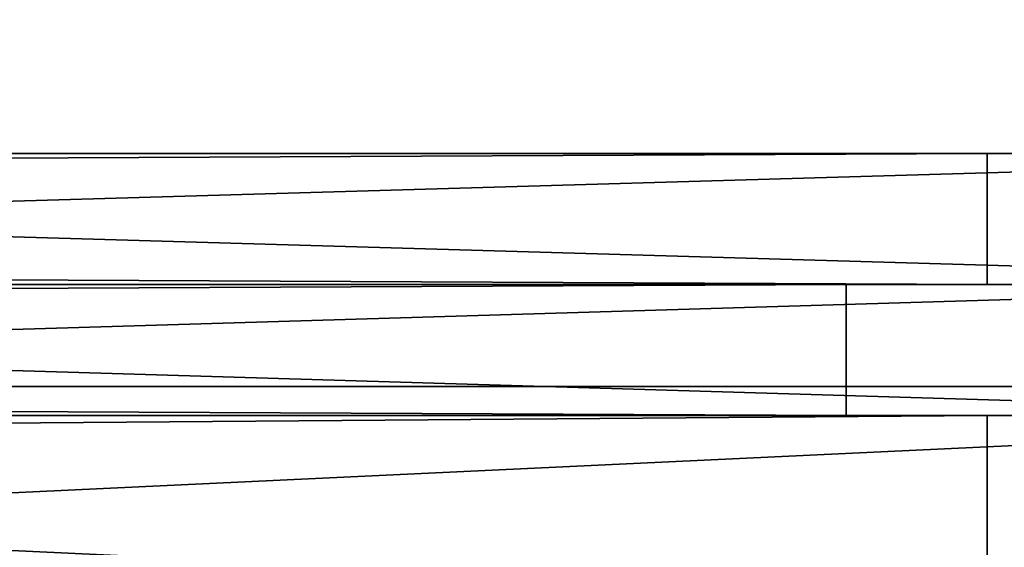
# Model space of a CAD drawing. Extents: x 0 to 35.8, y 0 to 28.5.
# Tile 82 of 89: x 34.775 to 35.301, y 4.068 to 4.349. Entities that reach past the tile are written whole.
import ezdxf

# ---------------------------------------------------------------- set-up
doc = ezdxf.new("R2010")
doc.units = 0
doc.header["$MEASUREMENT"] = 0
doc.layers.get('0').update_dxf_attribs({"color": 13, "linetype": 'CONTINUOUS'})
doc.layers.add('BSH_B36CL80ENS_SYMBOL_2', color=252, linetype='CONTINUOUS')

# ---------------------------------------------------------------- blocks, each defined once
blk = doc.blocks.new('BSH_B36CL81ENG_TRADECAD_DX')
at = {"layer": 'BSH_B36CL80ENS_SYMBOL_2', "color": 0}
for p, q in [((35.292, 4.2779, 38.581), (20.4524, 4.2778, 38.581)), ((20.4524, 4.2778, 70.2622), (35.292, 4.2778, 70.2622)), ((35.6466, 4.2778, 27.6267), (33.2423, 4.2778, 27.6267)), ((33.2423, 4.2778, 37.5918), (35.6466, 4.2778, 37.5918)), ((33.2423, 4.2778, 26.5397), (35.6466, 4.2778, 26.5397)), ((35.6466, 4.2778, 2.4265), (33.2423, 4.2778, 2.4265)), ((35.292, 4.208, 38.581), (35.292, 4.2779, 38.581)), ((35.292, 4.2779, 41.5972), (35.292, 4.2779, 38.581)), ((35.292, 4.208, 38.581), (35.292, 4.2779, 38.581)), ((35.292, 4.208, 41.5972), (35.292, 4.2779, 41.5972)), ((35.292, 4.2778, 68.7649), (35.292, 4.2779, 41.5972)), ((35.292, 4.208, 41.5972), (35.292, 4.2779, 41.5972)), ((35.292, 4.208, 70.2622), (35.292, 4.2778, 70.2622)), ((35.292, 4.2778, 70.2622), (35.292, 4.2778, 68.7649)), ((35.292, 4.2778, 68.7649), (35.292, 4.208, 68.7649)), ((35.292, 4.2778, 68.7649), (35.292, 4.208, 68.7649)), ((35.292, 4.208, 70.2622), (35.292, 4.2778, 70.2622)), ((35.2166, 4.208, 70.1868), (20.4524, 4.208, 70.1868)), ((20.4524, 4.208, 70.2622), (35.292, 4.208, 70.2622)), ((20.4524, 4.208, 38.581), (35.292, 4.208, 38.581)), ((20.4524, 4.208, 38.6564), (35.2166, 4.208, 38.6564)), ((20.4524, 4.208, 38.581), (35.292, 4.208, 38.581)), ((35.2166, 4.208, 70.1868), (20.4524, 4.208, 70.1868)), ((20.4524, 4.208, 70.2622), (35.292, 4.208, 70.2622)), ((20.4524, 4.208, 38.6564), (35.2166, 4.208, 38.6564)), ((33.2423, 4.208, 27.6267), (35.6466, 4.208, 27.6267)), ((35.5713, 4.208, 37.5165), (33.2423, 4.208, 37.5165)), ((33.2423, 4.208, 37.5918), (35.6466, 4.208, 37.5918)), ((35.5713, 4.208, 27.7021), (33.2423, 4.208, 27.7021)), ((35.5713, 4.208, 27.7021), (33.2423, 4.208, 27.7021)), ((33.2423, 4.208, 27.6267), (35.6466, 4.208, 27.6267)), ((35.5713, 4.208, 37.5165), (33.2423, 4.208, 37.5165)), ((33.2423, 4.208, 37.5918), (35.6466, 4.208, 37.5918)), ((35.5713, 4.208, 2.5018), (33.2423, 4.208, 2.5018)), ((35.5713, 4.208, 2.5018), (33.2423, 4.208, 2.5018)), ((35.6466, 4.208, 2.4265), (33.2423, 4.208, 2.4265)), ((35.6466, 4.208, 26.5397), (33.2423, 4.208, 26.5397)), ((35.6466, 4.208, 2.4265), (33.2423, 4.208, 2.4265)), ((35.5713, 4.208, 26.4644), (33.2423, 4.208, 26.4644)), ((35.6466, 4.208, 26.5397), (33.2423, 4.208, 26.5397)), ((35.5713, 4.208, 26.4644), (33.2423, 4.208, 26.4644)), ((35.292, 4.208, 38.581), (35.2166, 4.208, 38.6564)), ((35.2166, 4.208, 38.6564), (35.2166, 4.208, 41.5972)), ((35.2166, 4.208, 41.5972), (35.292, 4.208, 41.5972)), ((35.292, 4.208, 70.2622), (35.2166, 4.208, 70.1868)), ((35.2166, 4.138, 68.7649), (35.2166, 4.208, 68.7649)), ((35.2166, 4.208, 68.7649), (35.2166, 4.208, 41.5972)), ((35.2166, 4.208, 41.5972), (35.2166, 4.138, 41.5972)), ((35.2166, 4.208, 68.7649), (35.2166, 4.208, 41.5972)), ((35.2166, 4.208, 68.7649), (35.292, 4.208, 68.7649)), ((35.2166, 4.208, 41.5972), (35.292, 4.208, 41.5972)), ((35.2166, 4.208, 38.6564), (35.2166, 4.138, 38.6564)), ((35.2166, 4.208, 41.5972), (35.2166, 4.138, 41.5972)), ((35.2166, 4.208, 38.6564), (35.2166, 4.208, 41.5972)), ((35.292, 4.208, 38.581), (35.2166, 4.208, 38.6564)), ((35.2166, 4.208, 70.1868), (35.2166, 4.138, 70.1868)), ((35.2166, 4.208, 70.1868), (35.2166, 4.138, 70.1868)), ((35.2166, 4.208, 70.1868), (35.2166, 4.208, 68.7649)), ((35.2166, 4.138, 68.7649), (35.2166, 4.208, 68.7649)), ((35.2166, 4.208, 70.1868), (35.2166, 4.208, 68.7649)), ((35.292, 4.208, 70.2622), (35.2166, 4.208, 70.1868)), ((35.2166, 4.208, 68.7649), (35.292, 4.208, 68.7649)), ((35.2166, 4.208, 38.6564), (35.2166, 4.138, 38.6564)), ((35.292, 4.208, 41.5972), (35.292, 4.208, 38.581)), ((35.292, 4.208, 68.7649), (35.292, 4.208, 70.2622)), ((35.292, 4.208, 68.7649), (35.292, 4.208, 41.5972)), ((35.292, 4.208, 41.5972), (35.292, 4.208, 38.581)), ((35.292, 4.208, 68.7649), (35.292, 4.208, 41.5972)), ((35.292, 4.208, 68.7649), (35.292, 4.208, 70.2622)), ((0, 4.1535, 71.5539), (35.8406, 4.1535, 71.5539)), ((35.8406, 4.1535, 0.835), (0, 4.1535, 0.835)), ((35.8406, 4.1535, 0.835), (0, 4.1535, 0.835)), ((0, 4.1535, 71.5539), (35.8406, 4.1535, 71.5539)), ((35.2166, 4.138, 38.6564), (20.4524, 4.1379, 38.6564)), ((20.4524, 4.138, 38.581), (35.292, 4.138, 38.581)), ((20.4524, 4.138, 38.581), (35.292, 4.138, 38.581)), ((35.2166, 4.138, 70.1868), (20.4524, 4.1379, 70.1868)), ((35.2166, 4.138, 70.1868), (20.4524, 4.1379, 70.1868)), ((35.292, 4.138, 70.2622), (20.4524, 4.138, 70.2622)), ((35.292, 4.138, 70.2622), (20.4524, 4.138, 70.2622)), ((35.2166, 4.138, 38.6564), (20.4524, 4.1379, 38.6564)), ((33.2423, 4.138, 27.7021), (35.5713, 4.138, 27.7021)), ((33.2423, 4.138, 37.5165), (35.5713, 4.138, 37.5165)), ((35.6466, 4.138, 37.5918), (33.2423, 4.138, 37.5918)), ((35.6466, 4.138, 37.5918), (33.2423, 4.138, 37.5918)), ((33.2423, 4.138, 37.5165), (35.5713, 4.138, 37.5165)), ((33.2423, 4.138, 27.7021), (35.5713, 4.138, 27.7021)), ((33.2423, 4.138, 27.6267), (35.6466, 4.138, 27.6267)), ((33.2423, 4.138, 27.6267), (35.6466, 4.138, 27.6267)), ((33.2423, 4.138, 2.5018), (35.5713, 4.138, 2.5018)), ((33.2423, 4.138, 26.4644), (35.5713, 4.138, 26.4644)), ((35.6466, 4.138, 26.5397), (33.2423, 4.138, 26.5397)), ((35.6466, 4.138, 26.5397), (33.2423, 4.138, 26.5397)), ((33.2423, 4.138, 26.4644), (35.5713, 4.138, 26.4644)), ((33.2423, 4.138, 2.5018), (35.5713, 4.138, 2.5018)), ((33.2423, 4.138, 2.4265), (35.6466, 4.138, 2.4265)), ((33.2423, 4.138, 2.4265), (35.6466, 4.138, 2.4265)), ((35.292, 4.138, 70.2622), (35.2166, 4.138, 70.1868)), ((35.2166, 4.138, 70.1868), (35.2166, 4.138, 68.7649)), ((35.2166, 4.138, 68.7649), (35.292, 4.138, 68.7649)), ((35.292, 4.138, 38.581), (35.2166, 4.138, 38.6564)), ((35.2166, 4.138, 41.5972), (35.2166, 4.138, 68.7649)), ((35.2166, 4.138, 38.6564), (35.2166, 4.138, 41.5972)), ((35.2166, 4.138, 38.6564), (35.2166, 4.138, 41.5972)), ((35.292, 4.138, 38.581), (35.2166, 4.138, 38.6564)), ((35.292, 4.138, 41.5972), (35.2166, 4.138, 41.5972)), ((35.2166, 4.138, 41.5972), (35.2166, 4.138, 68.7649)), ((35.292, 4.138, 41.5972), (35.2166, 4.138, 41.5972)), ((35.2166, 4.138, 68.7649), (35.292, 4.138, 68.7649)), ((35.2166, 4.138, 70.1868), (35.2166, 4.138, 68.7649)), ((35.292, 4.138, 70.2622), (35.2166, 4.138, 70.1868)), ((35.292, 4.138, 68.7649), (35.292, 4.138, 70.2622)), ((35.292, 4.0247, 70.2622), (35.292, 4.138, 70.2622)), ((35.292, 4.138, 68.7649), (35.292, 4.138, 70.2622)), ((35.292, 4.138, 68.7649), (35.292, 4.0247, 68.7649)), ((35.292, 4.0247, 38.581), (35.292, 4.138, 38.581)), ((35.292, 4.138, 38.581), (35.292, 4.138, 41.5972)), ((35.292, 4.138, 38.581), (35.292, 4.138, 41.5972)), ((35.292, 4.0247, 38.581), (35.292, 4.138, 38.581)), ((35.292, 4.0247, 41.5972), (35.292, 4.138, 41.5972)), ((35.292, 4.138, 41.5972), (35.292, 4.138, 68.7649)), ((35.292, 4.138, 41.5972), (35.292, 4.138, 68.7649)), ((35.292, 4.0247, 41.5972), (35.292, 4.138, 41.5972)), ((35.292, 4.138, 68.7649), (35.292, 4.0247, 68.7649)), ((35.292, 4.0247, 70.2622), (35.292, 4.138, 70.2622))]:
    blk.add_line(p, q, dxfattribs=at)
at = {"layer": 'BSH_B36CL80ENS_SYMBOL_2', "color": 252}
mesh = blk.add_polyface(dxfattribs=at)
corners = [(35.8406, 4.1535, 0.835), (0, 28.5259, 0.835), (0, 4.1535, 0.835), (35.8406, 28.5259, 0.835)]
mesh.append_faces([[corners[k] for k in face] for face in [(0, 1, 2), (1, 0, 3)]], dxfattribs={"vtx0": -1, "color": 252})
mesh = blk.add_polyface(dxfattribs=at)
corners = [(35.8406, 28.5259, 71.5539), (0, 4.1535, 71.5539), (0, 28.5259, 71.5539), (35.8406, 4.1535, 71.5539)]
mesh.append_faces([[corners[k] for k in face] for face in [(0, 1, 2), (1, 0, 3)]], dxfattribs={"vtx0": -1, "color": 252})
mesh = blk.add_polyface(dxfattribs=at)
corners = [(35.292, 4.208, 38.581), (20.4524, 4.2778, 38.581), (20.4524, 4.208, 38.581), (35.292, 4.2779, 38.581)]
mesh.append_faces([[corners[k] for k in face] for face in [(0, 1, 2), (1, 0, 3)]], dxfattribs={"vtx0": -1, "color": 252})
mesh = blk.add_polyface(dxfattribs=at)
corners = [(35.292, 4.2778, 70.2622), (20.4524, 4.208, 70.2622), (20.4524, 4.2778, 70.2622), (35.292, 4.208, 70.2622)]
mesh.append_faces([[corners[k] for k in face] for face in [(0, 1, 2), (1, 0, 3)]], dxfattribs={"vtx0": -1, "color": 252})
mesh = blk.add_polyface(dxfattribs=at)
corners = [(35.6466, 4.208, 27.6267), (33.2423, 4.2778, 27.6267), (33.2423, 4.208, 27.6267), (35.6466, 4.2778, 27.6267)]
mesh.append_faces([[corners[k] for k in face] for face in [(0, 1, 2), (1, 0, 3)]], dxfattribs={"vtx0": -1, "color": 252})
mesh = blk.add_polyface(dxfattribs=at)
corners = [(35.6466, 4.2778, 37.5918), (33.2423, 4.208, 37.5918), (33.2423, 4.2778, 37.5918), (35.6466, 4.208, 37.5918)]
mesh.append_faces([[corners[k] for k in face] for face in [(0, 1, 2), (1, 0, 3)]], dxfattribs={"vtx0": -1, "color": 252})
mesh = blk.add_polyface(dxfattribs=at)
corners = [(35.6466, 4.2778, 26.5397), (33.2423, 4.208, 26.5397), (33.2423, 4.2778, 26.5397), (35.6466, 4.208, 26.5397)]
mesh.append_faces([[corners[k] for k in face] for face in [(0, 1, 2), (1, 0, 3)]], dxfattribs={"vtx0": -1, "color": 252})
mesh = blk.add_polyface(dxfattribs=at)
corners = [(35.6466, 4.208, 2.4265), (33.2423, 4.2778, 2.4265), (33.2423, 4.208, 2.4265), (35.6466, 4.2778, 2.4265)]
mesh.append_faces([[corners[k] for k in face] for face in [(0, 1, 2), (1, 0, 3)]], dxfattribs={"vtx0": -1, "color": 252})
mesh = blk.add_polyface(dxfattribs=at)
corners = [(35.292, 4.2779, 41.5972), (35.292, 4.208, 38.581), (35.292, 4.208, 41.5972), (35.292, 4.2779, 38.581)]
mesh.append_faces([[corners[k] for k in face] for face in [(0, 1, 2), (1, 0, 3)]], dxfattribs={"vtx0": -1, "color": 252})
mesh = blk.add_polyface(dxfattribs=at)
corners = [(35.292, 4.2778, 68.7649), (35.292, 4.208, 41.5972), (35.292, 4.208, 68.7649), (35.292, 4.2779, 41.5972)]
mesh.append_faces([[corners[k] for k in face] for face in [(0, 1, 2), (1, 0, 3)]], dxfattribs={"vtx0": -1, "color": 252})
mesh = blk.add_polyface(dxfattribs=at)
corners = [(35.292, 4.2778, 70.2622), (35.292, 4.208, 68.7649), (35.292, 4.208, 70.2622), (35.292, 4.2778, 68.7649)]
mesh.append_faces([[corners[k] for k in face] for face in [(0, 1, 2), (1, 0, 3)]], dxfattribs={"vtx0": -1, "color": 252})
mesh = blk.add_polyface(dxfattribs=at)
corners = [(20.4524, 4.208, 70.2622), (35.2166, 4.208, 70.1868), (20.4524, 4.208, 70.1868), (35.292, 4.208, 70.2622)]
mesh.append_faces([[corners[k] for k in face] for face in [(0, 1, 2), (1, 0, 3)]], dxfattribs={"vtx0": -1, "color": 252})
mesh = blk.add_polyface(dxfattribs=at)
corners = [(20.4524, 4.208, 38.6564), (35.292, 4.208, 38.581), (20.4524, 4.208, 38.581), (35.2166, 4.208, 38.6564)]
mesh.append_faces([[corners[k] for k in face] for face in [(0, 1, 2), (1, 0, 3)]], dxfattribs={"vtx0": -1, "color": 252})
mesh = blk.add_polyface(dxfattribs=at)
corners = [(35.2166, 4.208, 70.1868), (20.4524, 4.1379, 70.1868), (20.4524, 4.208, 70.1868), (35.2166, 4.138, 70.1868)]
mesh.append_faces([[corners[k] for k in face] for face in [(0, 1, 2), (1, 0, 3)]], dxfattribs={"vtx0": -1, "color": 252})
mesh = blk.add_polyface(dxfattribs=at)
corners = [(35.2166, 4.138, 38.6564), (20.4524, 4.208, 38.6564), (20.4524, 4.1379, 38.6564), (35.2166, 4.208, 38.6564)]
mesh.append_faces([[corners[k] for k in face] for face in [(0, 1, 2), (1, 0, 3)]], dxfattribs={"vtx0": -1, "color": 252})
mesh = blk.add_polyface(dxfattribs=at)
corners = [(33.2423, 4.208, 37.5918), (35.5713, 4.208, 37.5165), (33.2423, 4.208, 37.5165), (35.6466, 4.208, 37.5918)]
mesh.append_faces([[corners[k] for k in face] for face in [(0, 1, 2), (1, 0, 3)]], dxfattribs={"vtx0": -1, "color": 252})
mesh = blk.add_polyface(dxfattribs=at)
corners = [(35.5713, 4.138, 27.7021), (33.2423, 4.208, 27.7021), (33.2423, 4.138, 27.7021), (35.5713, 4.208, 27.7021)]
mesh.append_faces([[corners[k] for k in face] for face in [(0, 1, 2), (1, 0, 3)]], dxfattribs={"vtx0": -1, "color": 252})
mesh = blk.add_polyface(dxfattribs=at)
corners = [(33.2423, 4.208, 27.7021), (35.6466, 4.208, 27.6267), (33.2423, 4.208, 27.6267), (35.5713, 4.208, 27.7021)]
mesh.append_faces([[corners[k] for k in face] for face in [(0, 1, 2), (1, 0, 3)]], dxfattribs={"vtx0": -1, "color": 252})
mesh = blk.add_polyface(dxfattribs=at)
corners = [(35.5713, 4.208, 37.5165), (33.2423, 4.138, 37.5165), (33.2423, 4.208, 37.5165), (35.5713, 4.138, 37.5165)]
mesh.append_faces([[corners[k] for k in face] for face in [(0, 1, 2), (1, 0, 3)]], dxfattribs={"vtx0": -1, "color": 252})
mesh = blk.add_polyface(dxfattribs=at)
corners = [(35.5713, 4.138, 2.5018), (33.2423, 4.208, 2.5018), (33.2423, 4.138, 2.5018), (35.5713, 4.208, 2.5018)]
mesh.append_faces([[corners[k] for k in face] for face in [(0, 1, 2), (1, 0, 3)]], dxfattribs={"vtx0": -1, "color": 252})
mesh = blk.add_polyface(dxfattribs=at)
corners = [(33.2423, 4.208, 2.5018), (35.6466, 4.208, 2.4265), (33.2423, 4.208, 2.4265), (35.5713, 4.208, 2.5018)]
mesh.append_faces([[corners[k] for k in face] for face in [(0, 1, 2), (1, 0, 3)]], dxfattribs={"vtx0": -1, "color": 252})
mesh = blk.add_polyface(dxfattribs=at)
corners = [(33.2423, 4.208, 26.5397), (35.5713, 4.208, 26.4644), (33.2423, 4.208, 26.4644), (35.6466, 4.208, 26.5397)]
mesh.append_faces([[corners[k] for k in face] for face in [(0, 1, 2), (1, 0, 3)]], dxfattribs={"vtx0": -1, "color": 252})
mesh = blk.add_polyface(dxfattribs=at)
corners = [(35.5713, 4.208, 26.4644), (33.2423, 4.138, 26.4644), (33.2423, 4.208, 26.4644), (35.5713, 4.138, 26.4644)]
mesh.append_faces([[corners[k] for k in face] for face in [(0, 1, 2), (1, 0, 3)]], dxfattribs={"vtx0": -1, "color": 252})
mesh = blk.add_polyface(dxfattribs=at)
corners = [(35.2166, 4.208, 38.6564), (35.292, 4.208, 41.5972), (35.292, 4.208, 38.581), (35.2166, 4.208, 41.5972)]
mesh.append_faces([[corners[k] for k in face] for face in [(0, 1, 2), (1, 0, 3)]], dxfattribs={"vtx0": -1, "color": 252})
mesh = blk.add_polyface(dxfattribs=at)
corners = [(35.2166, 4.208, 68.7649), (35.2166, 4.138, 41.5972), (35.2166, 4.138, 68.7649), (35.2166, 4.208, 41.5972)]
mesh.append_faces([[corners[k] for k in face] for face in [(0, 1, 2), (1, 0, 3)]], dxfattribs={"vtx0": -1, "color": 252})
mesh = blk.add_polyface(dxfattribs=at)
corners = [(35.2166, 4.208, 68.7649), (35.292, 4.208, 41.5972), (35.2166, 4.208, 41.5972), (35.292, 4.208, 68.7649)]
mesh.append_faces([[corners[k] for k in face] for face in [(0, 1, 2), (1, 0, 3)]], dxfattribs={"vtx0": -1, "color": 252})
mesh = blk.add_polyface(dxfattribs=at)
corners = [(35.2166, 4.208, 41.5972), (35.2166, 4.138, 38.6564), (35.2166, 4.138, 41.5972), (35.2166, 4.208, 38.6564)]
mesh.append_faces([[corners[k] for k in face] for face in [(0, 1, 2), (1, 0, 3)]], dxfattribs={"vtx0": -1, "color": 252})
mesh = blk.add_polyface(dxfattribs=at)
corners = [(35.2166, 4.208, 70.1868), (35.2166, 4.138, 68.7649), (35.2166, 4.138, 70.1868), (35.2166, 4.208, 68.7649)]
mesh.append_faces([[corners[k] for k in face] for face in [(0, 1, 2), (1, 0, 3)]], dxfattribs={"vtx0": -1, "color": 252})
mesh = blk.add_polyface(dxfattribs=at)
corners = [(35.2166, 4.208, 70.1868), (35.292, 4.208, 68.7649), (35.2166, 4.208, 68.7649), (35.292, 4.208, 70.2622)]
mesh.append_faces([[corners[k] for k in face] for face in [(0, 1, 2), (1, 0, 3)]], dxfattribs={"vtx0": -1, "color": 252})
mesh = blk.add_polyface(dxfattribs=at)
corners = [(0, 4.1535, 71.5539), (35.8406, 4.1535, 0.835), (0, 4.1535, 0.835), (35.8406, 4.1535, 71.5539)]
mesh.append_faces([[corners[k] for k in face] for face in [(0, 1, 2), (1, 0, 3)]], dxfattribs={"vtx0": -1, "color": 252})
mesh = blk.add_polyface(dxfattribs=at)
corners = [(35.2166, 4.138, 38.6564), (20.4524, 4.138, 38.581), (35.292, 4.138, 38.581), (20.4524, 4.1379, 38.6564)]
mesh.append_faces([[corners[k] for k in face] for face in [(0, 1, 2), (1, 0, 3)]], dxfattribs={"vtx0": -1, "color": 252})
mesh = blk.add_polyface(dxfattribs=at)
corners = [(35.292, 4.0247, 38.581), (20.4524, 4.138, 38.581), (20.4524, 4.0247, 38.581), (35.292, 4.138, 38.581)]
mesh.append_faces([[corners[k] for k in face] for face in [(0, 1, 2), (1, 0, 3)]], dxfattribs={"vtx0": -1, "color": 252})
mesh = blk.add_polyface(dxfattribs=at)
corners = [(35.292, 4.138, 70.2622), (20.4524, 4.1379, 70.1868), (35.2166, 4.138, 70.1868), (20.4524, 4.138, 70.2622)]
mesh.append_faces([[corners[k] for k in face] for face in [(0, 1, 2), (1, 0, 3)]], dxfattribs={"vtx0": -1, "color": 252})
mesh = blk.add_polyface(dxfattribs=at)
corners = [(35.292, 4.138, 70.2622), (20.4524, 4.0247, 70.2622), (20.4524, 4.138, 70.2622), (35.292, 4.0247, 70.2622)]
mesh.append_faces([[corners[k] for k in face] for face in [(0, 1, 2), (1, 0, 3)]], dxfattribs={"vtx0": -1, "color": 252})
mesh = blk.add_polyface(dxfattribs=at)
corners = [(35.6466, 4.138, 37.5918), (33.2423, 4.138, 37.5165), (35.5713, 4.138, 37.5165), (33.2423, 4.138, 37.5918)]
mesh.append_faces([[corners[k] for k in face] for face in [(0, 1, 2), (1, 0, 3)]], dxfattribs={"vtx0": -1, "color": 252})
mesh = blk.add_polyface(dxfattribs=at)
corners = [(35.6466, 4.138, 37.5918), (33.2423, 4.0247, 37.5918), (33.2423, 4.138, 37.5918), (35.6466, 4.0247, 37.5918)]
mesh.append_faces([[corners[k] for k in face] for face in [(0, 1, 2), (1, 0, 3)]], dxfattribs={"vtx0": -1, "color": 252})
mesh = blk.add_polyface(dxfattribs=at)
corners = [(35.5713, 4.138, 27.7021), (33.2423, 4.138, 27.6267), (35.6466, 4.138, 27.6267), (33.2423, 4.138, 27.7021)]
mesh.append_faces([[corners[k] for k in face] for face in [(0, 1, 2), (1, 0, 3)]], dxfattribs={"vtx0": -1, "color": 252})
mesh = blk.add_polyface(dxfattribs=at)
corners = [(35.6466, 4.0247, 27.6267), (33.2423, 4.138, 27.6267), (33.2423, 4.0247, 27.6267), (35.6466, 4.138, 27.6267)]
mesh.append_faces([[corners[k] for k in face] for face in [(0, 1, 2), (1, 0, 3)]], dxfattribs={"vtx0": -1, "color": 252})
mesh = blk.add_polyface(dxfattribs=at)
corners = [(35.6466, 4.138, 26.5397), (33.2423, 4.138, 26.4644), (35.5713, 4.138, 26.4644), (33.2423, 4.138, 26.5397)]
mesh.append_faces([[corners[k] for k in face] for face in [(0, 1, 2), (1, 0, 3)]], dxfattribs={"vtx0": -1, "color": 252})
mesh = blk.add_polyface(dxfattribs=at)
corners = [(35.6466, 4.138, 26.5397), (33.2423, 4.0247, 26.5397), (33.2423, 4.138, 26.5397), (35.6466, 4.0247, 26.5397)]
mesh.append_faces([[corners[k] for k in face] for face in [(0, 1, 2), (1, 0, 3)]], dxfattribs={"vtx0": -1, "color": 252})
mesh = blk.add_polyface(dxfattribs=at)
corners = [(35.5713, 4.138, 2.5018), (33.2423, 4.138, 2.4265), (35.6466, 4.138, 2.4265), (33.2423, 4.138, 2.5018)]
mesh.append_faces([[corners[k] for k in face] for face in [(0, 1, 2), (1, 0, 3)]], dxfattribs={"vtx0": -1, "color": 252})
mesh = blk.add_polyface(dxfattribs=at)
corners = [(35.6466, 4.0247, 2.4265), (33.2423, 4.138, 2.4265), (33.2423, 4.0247, 2.4265), (35.6466, 4.138, 2.4265)]
mesh.append_faces([[corners[k] for k in face] for face in [(0, 1, 2), (1, 0, 3)]], dxfattribs={"vtx0": -1, "color": 252})
mesh = blk.add_polyface(dxfattribs=at)
corners = [(35.292, 4.138, 70.2622), (35.2166, 4.138, 68.7649), (35.292, 4.138, 68.7649), (35.2166, 4.138, 70.1868)]
mesh.append_faces([[corners[k] for k in face] for face in [(0, 1, 2), (1, 0, 3)]], dxfattribs={"vtx0": -1, "color": 252})
mesh = blk.add_polyface(dxfattribs=at)
corners = [(35.292, 4.138, 41.5972), (35.2166, 4.138, 38.6564), (35.292, 4.138, 38.581), (35.2166, 4.138, 41.5972)]
mesh.append_faces([[corners[k] for k in face] for face in [(0, 1, 2), (1, 0, 3)]], dxfattribs={"vtx0": -1, "color": 252})
mesh = blk.add_polyface(dxfattribs=at)
corners = [(35.292, 4.138, 68.7649), (35.2166, 4.138, 41.5972), (35.292, 4.138, 41.5972), (35.2166, 4.138, 68.7649)]
mesh.append_faces([[corners[k] for k in face] for face in [(0, 1, 2), (1, 0, 3)]], dxfattribs={"vtx0": -1, "color": 252})
mesh = blk.add_polyface(dxfattribs=at)
corners = [(35.292, 4.138, 70.2622), (35.292, 4.0247, 68.7649), (35.292, 4.0247, 70.2622), (35.292, 4.138, 68.7649)]
mesh.append_faces([[corners[k] for k in face] for face in [(0, 1, 2), (1, 0, 3)]], dxfattribs={"vtx0": -1, "color": 252})
mesh = blk.add_polyface(dxfattribs=at)
corners = [(35.292, 4.138, 41.5972), (35.292, 4.0247, 38.581), (35.292, 4.0247, 41.5972), (35.292, 4.138, 38.581)]
mesh.append_faces([[corners[k] for k in face] for face in [(0, 1, 2), (1, 0, 3)]], dxfattribs={"vtx0": -1, "color": 252})
mesh = blk.add_polyface(dxfattribs=at)
corners = [(35.292, 4.138, 68.7649), (35.292, 4.0247, 41.5972), (35.292, 4.0247, 68.7649), (35.292, 4.138, 41.5972)]
mesh.append_faces([[corners[k] for k in face] for face in [(0, 1, 2), (1, 0, 3)]], dxfattribs={"vtx0": -1, "color": 252})

msp = doc.modelspace()

# ---------------------------------------------------------------- block references
at = {"color": 0}
msp.add_blockref('BSH_B36CL81ENG_TRADECAD_DX', (0, 0), dxfattribs=at)

doc.saveas('drawing.dxf')
